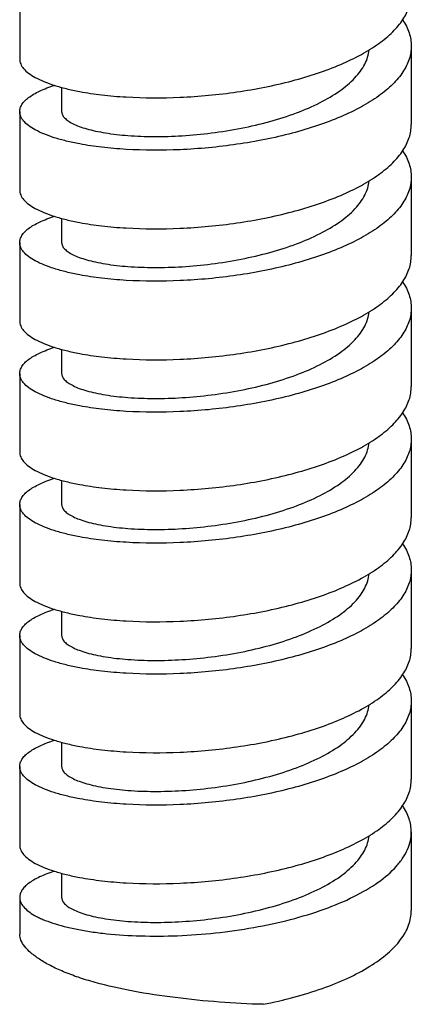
# Model space of a CAD drawing. Header units: millimetres. Extents: x 18 to 699, y 6 to 689.
# Tile 5 of 53: x 238 to 252, y 6 to 41. Entities that reach past the tile are written whole.
import ezdxf

# ---------------------------------------------------------------- set-up
doc = ezdxf.new("R2010")
doc.units = ezdxf.units.MM
doc.header["$LTSCALE"] = 46.255
doc.layers.get('0').update_dxf_attribs({"linetype": 'CONTINUOUS'})

msp = doc.modelspace()

# ---------------------------------------------------------------- linework, layer by layer
at = {"color": 7, "linetype": 'CONTINUOUS'}
for p, q in [((237.552, 42.267), (237.552, 39.455)), ((251.552, 39.924), (251.552, 37.112)), ((239.052, 38.443), (239.052, 37.58)), ((237.552, 37.58), (237.552, 34.768)), ((251.552, 35.237), (251.552, 32.425)), ((239.052, 33.757), (239.052, 32.894)), ((237.552, 32.894), (237.552, 30.082)), ((251.552, 30.551), (251.552, 27.739)), ((239.052, 29.071), (239.052, 28.208)), ((237.552, 28.208), (237.552, 25.396)), ((251.552, 25.864), (251.552, 23.052)), ((239.052, 24.384), (239.052, 23.521)), ((237.552, 23.521), (237.552, 20.709)), ((251.552, 21.178), (251.552, 18.366)), ((239.052, 19.698), (239.052, 18.835)), ((237.552, 18.835), (237.552, 16.023)), ((251.552, 16.491), (251.552, 13.68)), ((239.052, 15.011), (239.052, 14.148)), ((237.552, 14.148), (237.552, 11.336)), ((251.552, 11.805), (251.552, 8.993)), ((239.052, 10.325), (239.052, 9.462)), ((237.552, 9.462), (237.552, 8.146))]:
    msp.add_line(p, q, dxfattribs=at)
for points, knots in [([(239.696, 38.297), (239.957, 38.248), (240.508, 38.167), (241.704, 38.065), (243.324, 38.061), (245.313, 38.248), (246.954, 38.571), (248.185, 38.936), (249.013, 39.249), (249.749, 39.6), (250.377, 39.987), (250.884, 40.404), (251.261, 40.847), (251.497, 41.314), (251.552, 41.641), (251.552, 41.798)], [0, 0, 0, 0, 0.059968, 0.126057, 0.271645, 0.426027, 0.577812, 0.649379, 0.716467, 0.778132, 0.833719, 0.882973, 0.926205, 0.964523, 1, 1, 1, 1]), ([(251.244, 40.861), (251.34, 40.717), (251.495, 40.417), (251.552, 40.083), (251.552, 39.924)], [0, 0, 0, 0, 0.519873, 1, 1, 1, 1]), ([(251.552, 39.924), (251.552, 39.767), (251.497, 39.439), (251.261, 38.972), (250.884, 38.529), (250.377, 38.112), (249.749, 37.726), (249.013, 37.374), (248.185, 37.062), (246.954, 36.696), (245.313, 36.373), (243.324, 36.186), (241.704, 36.19), (240.508, 36.292), (239.957, 36.374), (239.696, 36.423)], [0, 0, 0, 0, 0.035477, 0.073795, 0.117027, 0.166281, 0.221868, 0.283533, 0.350621, 0.422188, 0.573973, 0.728355, 0.873943, 0.940032, 1, 1, 1, 1]), ([(239.052, 37.58), (239.052, 37.542), (239.073, 37.458), (239.157, 37.344), (239.289, 37.237), (239.467, 37.136), (239.692, 37.042), (239.961, 36.956), (240.273, 36.879), (240.763, 36.788), (241.46, 36.71), (242.377, 36.677), (243.375, 36.707), (244.417, 36.805), (245.464, 36.973), (246.479, 37.209), (247.425, 37.51), (248.266, 37.871), (248.975, 38.284), (249.453, 38.679), (249.736, 39.017), (249.892, 39.268), (249.999, 39.524), (250.035, 39.7), (250.045, 39.787)], [0, 0, 0, 0, 0.009364, 0.020289, 0.033761, 0.050253, 0.069938, 0.092828, 0.118839, 0.147818, 0.213829, 0.288868, 0.370515, 0.456096, 0.542828, 0.627956, 0.708901, 0.783433, 0.849877, 0.907414, 0.932982, 0.956662, 0.978829, 1, 1, 1, 1]), ([(237.552, 39.455), (237.552, 39.397), (237.58, 39.272), (237.695, 39.101), (237.876, 38.939), (238.123, 38.786), (238.432, 38.642), (238.802, 38.511), (239.229, 38.393), (239.535, 38.327), (239.696, 38.297)], [0, 0, 0, 0, 0.067582, 0.144685, 0.237669, 0.349767, 0.482246, 0.63524, 0.808172, 1, 1, 1, 1]), ([(237.552, 37.58), (237.552, 37.624), (237.567, 37.714), (237.631, 37.844), (237.734, 37.97), (237.876, 38.091), (238.054, 38.208), (238.359, 38.366), (238.615, 38.46), (238.798, 38.518)], [0, 0, 0, 0, 0.078918, 0.164449, 0.261745, 0.374142, 0.503543, 0.650889, 1, 1, 1, 1]), ([(239.696, 36.423), (239.535, 36.453), (239.229, 36.518), (238.802, 36.636), (238.432, 36.768), (238.123, 36.911), (237.876, 37.064), (237.695, 37.226), (237.58, 37.398), (237.552, 37.522), (237.552, 37.58)], [0, 0, 0, 0, 0.191828, 0.36476, 0.517754, 0.650233, 0.762331, 0.855315, 0.932418, 1, 1, 1, 1]), ([(239.696, 33.611), (239.957, 33.562), (240.508, 33.48), (241.704, 33.378), (243.324, 33.375), (245.313, 33.561), (246.954, 33.885), (248.185, 34.25), (249.013, 34.562), (249.749, 34.914), (250.377, 35.301), (250.884, 35.717), (251.261, 36.161), (251.497, 36.627), (251.552, 36.955), (251.552, 37.112)], [0, 0, 0, 0, 0.059968, 0.126057, 0.271645, 0.426027, 0.577812, 0.649379, 0.716467, 0.778132, 0.833719, 0.882973, 0.926205, 0.964523, 1, 1, 1, 1]), ([(251.244, 36.174), (251.34, 36.03), (251.495, 35.731), (251.552, 35.397), (251.552, 35.237)], [0, 0, 0, 0, 0.519873, 1, 1, 1, 1]), ([(251.552, 35.237), (251.552, 35.08), (251.497, 34.753), (251.261, 34.286), (250.884, 33.843), (250.377, 33.426), (249.749, 33.039), (249.013, 32.688), (248.185, 32.375), (246.954, 32.01), (245.313, 31.687), (243.324, 31.5), (241.704, 31.504), (240.508, 31.606), (239.957, 31.687), (239.696, 31.736)], [0, 0, 0, 0, 0.035477, 0.073795, 0.117027, 0.166281, 0.221868, 0.283533, 0.350621, 0.422188, 0.573973, 0.728355, 0.873943, 0.940032, 1, 1, 1, 1]), ([(239.052, 32.894), (239.052, 32.855), (239.073, 32.771), (239.157, 32.658), (239.289, 32.551), (239.467, 32.45), (239.692, 32.356), (239.961, 32.269), (240.273, 32.193), (240.763, 32.101), (241.46, 32.024), (242.377, 31.991), (243.375, 32.021), (244.417, 32.119), (245.465, 32.287), (246.48, 32.523), (247.425, 32.824), (248.267, 33.185), (248.976, 33.598), (249.454, 33.993), (249.737, 34.331), (249.893, 34.582), (249.999, 34.838), (250.036, 35.014), (250.045, 35.101)], [0, 0, 0, 0, 0.009365, 0.02029, 0.033763, 0.050256, 0.069943, 0.092835, 0.118848, 0.147829, 0.213846, 0.288891, 0.370542, 0.456126, 0.542861, 0.627988, 0.708932, 0.783459, 0.849896, 0.907425, 0.932989, 0.956666, 0.97883, 1, 1, 1, 1]), ([(237.552, 34.768), (237.552, 34.711), (237.58, 34.586), (237.695, 34.415), (237.876, 34.253), (238.123, 34.099), (238.432, 33.956), (238.802, 33.824), (239.229, 33.706), (239.535, 33.641), (239.696, 33.611)], [0, 0, 0, 0, 0.067582, 0.144685, 0.237669, 0.349767, 0.482246, 0.63524, 0.808172, 1, 1, 1, 1]), ([(237.552, 32.894), (237.552, 32.937), (237.567, 33.028), (237.631, 33.158), (237.734, 33.284), (237.876, 33.405), (238.054, 33.522), (238.359, 33.68), (238.615, 33.774), (238.798, 33.832)], [0, 0, 0, 0, 0.078918, 0.164449, 0.261745, 0.374142, 0.503543, 0.650889, 1, 1, 1, 1]), ([(239.696, 31.736), (239.535, 31.767), (239.229, 31.832), (238.802, 31.95), (238.432, 32.081), (238.123, 32.225), (237.876, 32.378), (237.695, 32.54), (237.58, 32.711), (237.552, 32.836), (237.552, 32.894)], [0, 0, 0, 0, 0.191828, 0.36476, 0.517754, 0.650233, 0.762331, 0.855315, 0.932418, 1, 1, 1, 1]), ([(239.696, 28.924), (239.957, 28.875), (240.508, 28.794), (241.704, 28.692), (243.324, 28.688), (245.313, 28.875), (246.954, 29.198), (248.185, 29.563), (249.013, 29.876), (249.749, 30.228), (250.377, 30.614), (250.884, 31.031), (251.261, 31.474), (251.497, 31.941), (251.552, 32.269), (251.552, 32.425)], [0, 0, 0, 0, 0.059968, 0.126057, 0.271645, 0.426027, 0.577812, 0.649379, 0.716467, 0.778132, 0.833719, 0.882973, 0.926205, 0.964523, 1, 1, 1, 1]), ([(251.244, 31.488), (251.34, 31.344), (251.495, 31.045), (251.552, 30.71), (251.552, 30.551)], [0, 0, 0, 0, 0.519873, 1, 1, 1, 1]), ([(239.052, 28.208), (239.052, 28.169), (239.073, 28.085), (239.157, 27.971), (239.289, 27.865), (239.467, 27.764), (239.692, 27.669), (239.961, 27.583), (240.273, 27.506), (240.763, 27.415), (241.46, 27.337), (242.377, 27.304), (243.375, 27.335), (244.417, 27.433), (245.465, 27.6), (246.48, 27.836), (247.425, 28.138), (248.267, 28.498), (248.975, 28.911), (249.453, 29.307), (249.736, 29.645), (249.892, 29.895), (249.999, 30.151), (250.035, 30.327), (250.045, 30.414)], [0, 0, 0, 0, 0.009365, 0.020289, 0.033762, 0.050254, 0.069939, 0.09283, 0.118841, 0.147821, 0.213833, 0.288874, 0.370522, 0.456104, 0.542836, 0.627964, 0.708909, 0.78344, 0.849882, 0.907417, 0.932984, 0.956663, 0.978829, 1, 1, 1, 1]), ([(251.552, 30.551), (251.552, 30.394), (251.497, 30.066), (251.261, 29.6), (250.884, 29.156), (250.377, 28.74), (249.749, 28.353), (249.013, 28.001), (248.185, 27.689), (246.954, 27.324), (245.313, 27), (243.324, 26.814), (241.704, 26.817), (240.508, 26.919), (239.957, 27.001), (239.696, 27.05)], [0, 0, 0, 0, 0.035477, 0.073795, 0.117027, 0.166281, 0.221868, 0.283533, 0.350621, 0.422188, 0.573973, 0.728355, 0.873943, 0.940032, 1, 1, 1, 1]), ([(237.552, 30.082), (237.552, 30.024), (237.58, 29.9), (237.695, 29.728), (237.876, 29.566), (238.123, 29.413), (238.432, 29.27), (238.802, 29.138), (239.229, 29.02), (239.535, 28.955), (239.696, 28.924)], [0, 0, 0, 0, 0.067582, 0.144685, 0.237669, 0.349767, 0.482246, 0.63524, 0.808172, 1, 1, 1, 1]), ([(237.552, 28.208), (237.552, 28.251), (237.567, 28.341), (237.631, 28.471), (237.734, 28.597), (237.876, 28.719), (238.054, 28.835), (238.359, 28.993), (238.615, 29.087), (238.798, 29.145)], [0, 0, 0, 0, 0.078918, 0.164449, 0.261745, 0.374142, 0.503543, 0.650889, 1, 1, 1, 1]), ([(239.696, 27.05), (239.535, 27.08), (239.229, 27.145), (238.802, 27.263), (238.432, 27.395), (238.123, 27.538), (237.876, 27.692), (237.695, 27.854), (237.58, 28.025), (237.552, 28.15), (237.552, 28.208)], [0, 0, 0, 0, 0.191828, 0.36476, 0.517754, 0.650233, 0.762331, 0.855315, 0.932418, 1, 1, 1, 1]), ([(239.696, 24.238), (239.957, 24.189), (240.508, 24.108), (241.704, 24.005), (243.324, 24.002), (245.313, 24.188), (246.954, 24.512), (248.185, 24.877), (249.013, 25.189), (249.749, 25.541), (250.377, 25.928), (250.884, 26.345), (251.261, 26.788), (251.497, 27.254), (251.552, 27.582), (251.552, 27.739)], [0, 0, 0, 0, 0.059968, 0.126057, 0.271645, 0.426027, 0.577812, 0.649379, 0.716467, 0.778132, 0.833719, 0.882973, 0.926205, 0.964523, 1, 1, 1, 1]), ([(251.244, 26.801), (251.34, 26.658), (251.495, 26.358), (251.552, 26.024), (251.552, 25.864)], [0, 0, 0, 0, 0.519873, 1, 1, 1, 1]), ([(239.052, 23.521), (239.052, 23.483), (239.073, 23.398), (239.157, 23.285), (239.289, 23.178), (239.467, 23.077), (239.692, 22.983), (239.961, 22.897), (240.273, 22.82), (240.763, 22.729), (241.46, 22.651), (242.377, 22.618), (243.375, 22.648), (244.417, 22.746), (245.465, 22.914), (246.48, 23.15), (247.425, 23.451), (248.267, 23.812), (248.975, 24.224), (249.453, 24.62), (249.736, 24.958), (249.892, 25.209), (249.999, 25.465), (250.035, 25.641), (250.045, 25.728)], [0, 0, 0, 0, 0.009365, 0.020289, 0.033762, 0.050254, 0.069939, 0.09283, 0.118841, 0.147821, 0.213833, 0.288874, 0.370522, 0.456104, 0.542836, 0.627964, 0.708909, 0.78344, 0.849882, 0.907417, 0.932984, 0.956663, 0.978829, 1, 1, 1, 1]), ([(251.552, 25.864), (251.552, 25.708), (251.497, 25.38), (251.261, 24.913), (250.884, 24.47), (250.377, 24.053), (249.749, 23.667), (249.013, 23.315), (248.185, 23.002), (246.954, 22.637), (245.313, 22.314), (243.324, 22.127), (241.704, 22.131), (240.508, 22.233), (239.957, 22.315), (239.696, 22.363)], [0, 0, 0, 0, 0.035477, 0.073795, 0.117027, 0.166281, 0.221868, 0.283533, 0.350621, 0.422188, 0.573973, 0.728355, 0.873943, 0.940032, 1, 1, 1, 1]), ([(237.552, 25.396), (237.552, 25.338), (237.58, 25.213), (237.695, 25.042), (237.876, 24.88), (238.123, 24.727), (238.432, 24.583), (238.802, 24.451), (239.229, 24.333), (239.535, 24.268), (239.696, 24.238)], [0, 0, 0, 0, 0.067582, 0.144685, 0.237669, 0.349767, 0.482246, 0.63524, 0.808172, 1, 1, 1, 1]), ([(237.552, 23.521), (237.552, 23.564), (237.567, 23.655), (237.631, 23.785), (237.734, 23.911), (237.876, 24.032), (238.054, 24.149), (238.359, 24.307), (238.615, 24.401), (238.798, 24.459)], [0, 0, 0, 0, 0.078918, 0.164449, 0.261745, 0.374142, 0.503543, 0.650889, 1, 1, 1, 1]), ([(239.696, 22.363), (239.535, 22.394), (239.229, 22.459), (238.802, 22.577), (238.432, 22.709), (238.123, 22.852), (237.876, 23.005), (237.695, 23.167), (237.58, 23.339), (237.552, 23.463), (237.552, 23.521)], [0, 0, 0, 0, 0.191828, 0.36476, 0.517754, 0.650233, 0.762331, 0.855315, 0.932418, 1, 1, 1, 1]), ([(239.696, 19.552), (239.957, 19.503), (240.508, 19.421), (241.704, 19.319), (243.324, 19.315), (245.313, 19.502), (246.954, 19.825), (248.185, 20.19), (249.013, 20.503), (249.749, 20.855), (250.377, 21.241), (250.884, 21.658), (251.261, 22.101), (251.497, 22.568), (251.552, 22.896), (251.552, 23.052)], [0, 0, 0, 0, 0.059968, 0.126057, 0.271645, 0.426027, 0.577812, 0.649379, 0.716467, 0.778132, 0.833719, 0.882973, 0.926205, 0.964523, 1, 1, 1, 1]), ([(251.244, 22.115), (251.34, 21.971), (251.495, 21.672), (251.552, 21.338), (251.552, 21.178)], [0, 0, 0, 0, 0.519873, 1, 1, 1, 1]), ([(251.552, 21.178), (251.552, 21.021), (251.497, 20.693), (251.261, 20.227), (250.884, 19.784), (250.377, 19.367), (249.749, 18.98), (249.013, 18.628), (248.185, 18.316), (246.954, 17.951), (245.313, 17.628), (243.324, 17.441), (241.704, 17.444), (240.508, 17.547), (239.957, 17.628), (239.696, 17.677)], [0, 0, 0, 0, 0.035477, 0.073795, 0.117027, 0.166281, 0.221868, 0.283533, 0.350621, 0.422188, 0.573973, 0.728355, 0.873943, 0.940032, 1, 1, 1, 1]), ([(239.052, 18.835), (239.052, 18.796), (239.073, 18.712), (239.157, 18.599), (239.289, 18.492), (239.467, 18.391), (239.692, 18.296), (239.961, 18.21), (240.273, 18.134), (240.763, 18.042), (241.46, 17.965), (242.377, 17.931), (243.375, 17.962), (244.417, 18.06), (245.465, 18.228), (246.48, 18.464), (247.425, 18.765), (248.267, 19.126), (248.976, 19.538), (249.454, 19.934), (249.737, 20.272), (249.893, 20.523), (249.999, 20.779), (250.036, 20.955), (250.045, 21.042)], [0, 0, 0, 0, 0.009365, 0.02029, 0.033763, 0.050256, 0.069943, 0.092835, 0.118848, 0.147829, 0.213846, 0.288891, 0.370542, 0.456127, 0.542862, 0.62799, 0.708933, 0.78346, 0.849897, 0.907425, 0.93299, 0.956666, 0.97883, 1, 1, 1, 1]), ([(237.552, 20.709), (237.552, 20.651), (237.58, 20.527), (237.695, 20.355), (237.876, 20.193), (238.123, 20.04), (238.432, 19.897), (238.802, 19.765), (239.229, 19.647), (239.535, 19.582), (239.696, 19.552)], [0, 0, 0, 0, 0.067582, 0.144685, 0.237669, 0.349767, 0.482246, 0.63524, 0.808172, 1, 1, 1, 1]), ([(237.552, 18.835), (237.552, 18.878), (237.567, 18.968), (237.631, 19.099), (237.734, 19.224), (237.876, 19.346), (238.054, 19.463), (238.359, 19.62), (238.615, 19.715), (238.798, 19.772)], [0, 0, 0, 0, 0.078918, 0.164449, 0.261745, 0.374142, 0.503543, 0.650889, 1, 1, 1, 1]), ([(239.696, 17.677), (239.535, 17.707), (239.229, 17.772), (238.802, 17.89), (238.432, 18.022), (238.123, 18.166), (237.876, 18.319), (237.695, 18.481), (237.58, 18.652), (237.552, 18.777), (237.552, 18.835)], [0, 0, 0, 0, 0.191828, 0.36476, 0.517754, 0.650233, 0.762331, 0.855315, 0.932418, 1, 1, 1, 1]), ([(239.696, 14.865), (239.957, 14.816), (240.508, 14.735), (241.704, 14.633), (243.324, 14.629), (245.313, 14.816), (246.954, 15.139), (248.185, 15.504), (249.013, 15.816), (249.749, 16.168), (250.377, 16.555), (250.884, 16.972), (251.261, 17.415), (251.497, 17.882), (251.552, 18.209), (251.552, 18.366)], [0, 0, 0, 0, 0.059968, 0.126057, 0.271645, 0.426027, 0.577812, 0.649379, 0.716467, 0.778132, 0.833719, 0.882973, 0.926205, 0.964523, 1, 1, 1, 1]), ([(251.244, 17.429), (251.34, 17.285), (251.495, 16.985), (251.552, 16.651), (251.552, 16.491)], [0, 0, 0, 0, 0.519873, 1, 1, 1, 1]), ([(239.052, 14.148), (239.052, 14.11), (239.073, 14.026), (239.157, 13.912), (239.289, 13.805), (239.467, 13.704), (239.692, 13.61), (239.961, 13.524), (240.273, 13.447), (240.763, 13.356), (241.46, 13.278), (242.377, 13.245), (243.375, 13.275), (244.417, 13.373), (245.464, 13.541), (246.479, 13.777), (247.425, 14.078), (248.266, 14.439), (248.975, 14.852), (249.453, 15.247), (249.736, 15.585), (249.892, 15.836), (249.999, 16.092), (250.035, 16.268), (250.045, 16.355)], [0, 0, 0, 0, 0.009364, 0.020289, 0.033761, 0.050253, 0.069938, 0.092828, 0.118839, 0.147818, 0.213829, 0.288868, 0.370515, 0.456096, 0.542828, 0.627955, 0.708901, 0.783433, 0.849877, 0.907414, 0.932982, 0.956662, 0.978829, 1, 1, 1, 1]), ([(251.552, 16.491), (251.552, 16.335), (251.497, 16.007), (251.261, 15.54), (250.884, 15.097), (250.377, 14.68), (249.749, 14.294), (249.013, 13.942), (248.185, 13.63), (246.954, 13.264), (245.313, 12.941), (243.324, 12.754), (241.704, 12.758), (240.508, 12.86), (239.957, 12.942), (239.696, 12.991)], [0, 0, 0, 0, 0.035477, 0.073795, 0.117027, 0.166281, 0.221868, 0.283533, 0.350621, 0.422188, 0.573973, 0.728355, 0.873943, 0.940032, 1, 1, 1, 1]), ([(237.552, 16.023), (237.552, 15.965), (237.58, 15.84), (237.695, 15.669), (237.876, 15.507), (238.123, 15.354), (238.432, 15.21), (238.802, 15.079), (239.229, 14.961), (239.535, 14.895), (239.696, 14.865)], [0, 0, 0, 0, 0.067582, 0.144685, 0.237669, 0.349767, 0.482246, 0.63524, 0.808172, 1, 1, 1, 1]), ([(237.552, 14.148), (237.552, 14.192), (237.567, 14.282), (237.631, 14.412), (237.734, 14.538), (237.876, 14.659), (238.054, 14.776), (238.359, 14.934), (238.615, 15.028), (238.798, 15.086)], [0, 0, 0, 0, 0.078918, 0.16445, 0.261745, 0.374142, 0.503544, 0.65089, 1, 1, 1, 1]), ([(239.696, 12.991), (239.535, 13.021), (239.229, 13.086), (238.802, 13.204), (238.432, 13.336), (238.123, 13.479), (237.876, 13.632), (237.695, 13.794), (237.58, 13.966), (237.552, 14.09), (237.552, 14.148)], [0, 0, 0, 0, 0.191828, 0.36476, 0.517754, 0.650233, 0.762331, 0.855315, 0.932418, 1, 1, 1, 1]), ([(239.696, 10.179), (239.957, 10.13), (240.508, 10.048), (241.704, 9.946), (243.324, 9.943), (245.313, 10.129), (246.954, 10.453), (248.185, 10.818), (249.013, 11.13), (249.749, 11.482), (250.377, 11.869), (250.884, 12.285), (251.261, 12.729), (251.497, 13.195), (251.552, 13.523), (251.552, 13.68)], [0, 0, 0, 0, 0.059968, 0.126057, 0.271645, 0.426027, 0.577812, 0.649379, 0.716467, 0.778132, 0.833719, 0.882973, 0.926205, 0.964523, 1, 1, 1, 1]), ([(251.552, 11.805), (251.552, 11.965), (251.495, 12.299), (251.34, 12.598), (251.244, 12.742)], [0, 0, 0, 0, 0.480128, 1, 1, 1, 1]), ([(237.552, 9.462), (237.552, 9.405), (237.578, 9.284), (237.688, 9.117), (237.861, 8.958), (238.049, 8.838), (238.227, 8.745), (238.441, 8.648), (238.746, 8.536), (239.155, 8.418), (239.616, 8.315), (240.124, 8.229), (240.88, 8.135), (241.906, 8.071), (243.206, 8.08), (244.557, 8.179), (245.909, 8.369), (247.21, 8.648), (248.412, 9.012), (249.47, 9.452), (250.346, 9.958), (250.925, 10.446), (251.253, 10.863), (251.424, 11.172), (251.528, 11.486), (251.552, 11.7), (251.552, 11.805)], [0, 0, 0, 0, 0.010703, 0.022851, 0.037424, 0.054933, 0.064866, 0.075596, 0.09943, 0.126369, 0.156263, 0.188909, 0.22406, 0.300718, 0.383722, 0.47027, 0.557451, 0.642389, 0.722416, 0.795246, 0.859218, 0.913643, 0.937526, 0.95953, 0.98014, 1, 1, 1, 1]), ([(239.052, 9.462), (239.052, 9.423), (239.073, 9.339), (239.157, 9.226), (239.289, 9.119), (239.467, 9.018), (239.692, 8.924), (239.961, 8.837), (240.273, 8.761), (240.763, 8.669), (241.46, 8.592), (242.377, 8.559), (243.375, 8.589), (244.417, 8.687), (245.465, 8.855), (246.48, 9.091), (247.425, 9.392), (248.267, 9.753), (248.975, 10.165), (249.453, 10.561), (249.736, 10.899), (249.892, 11.15), (249.999, 11.406), (250.035, 11.582), (250.045, 11.669)], [0, 0, 0, 0, 0.009365, 0.020289, 0.033762, 0.050254, 0.06994, 0.092832, 0.118844, 0.147824, 0.213838, 0.28888, 0.370529, 0.456112, 0.542846, 0.627973, 0.708918, 0.783447, 0.849888, 0.90742, 0.932986, 0.956664, 0.978829, 1, 1, 1, 1]), ([(237.552, 11.336), (237.552, 11.279), (237.58, 11.154), (237.695, 10.983), (237.876, 10.821), (238.123, 10.667), (238.432, 10.524), (238.802, 10.392), (239.229, 10.274), (239.535, 10.209), (239.696, 10.179)], [0, 0, 0, 0, 0.067582, 0.144685, 0.237669, 0.349767, 0.482246, 0.63524, 0.808172, 1, 1, 1, 1]), ([(238.798, 10.4), (238.616, 10.342), (238.359, 10.247), (238.054, 10.09), (237.876, 9.973), (237.734, 9.852), (237.631, 9.726), (237.567, 9.596), (237.552, 9.505), (237.552, 9.462)], [0, 0, 0, 0, 0.349114, 0.496461, 0.625863, 0.738259, 0.835554, 0.921084, 1, 1, 1, 1]), ([(246.256, 5.638), (246.624, 5.711), (247.337, 5.875), (248.351, 6.185), (249.264, 6.55), (250.051, 6.964), (250.693, 7.42), (251.174, 7.912), (251.435, 8.363), (251.535, 8.726), (251.552, 8.905), (251.552, 8.993)], [0, 0, 0, 0, 0.168991, 0.329261, 0.477553, 0.61134, 0.729144, 0.831039, 0.919406, 0.960242, 1, 1, 1, 1]), ([(246.256, 5.638), (245.733, 5.648), (244.683, 5.706), (243.131, 5.862), (241.646, 6.084), (240.492, 6.34), (239.666, 6.592), (239.131, 6.792), (238.666, 7.007), (238.275, 7.231), (237.964, 7.459), (237.736, 7.687), (237.59, 7.913), (237.552, 8.073), (237.552, 8.146)], [0, 0, 0, 0, 0.166616, 0.335042, 0.496952, 0.644679, 0.71124, 0.772047, 0.826565, 0.874374, 0.915221, 0.949159, 0.976832, 1, 1, 1, 1])]:
    msp.add_open_spline(points, degree=3, knots=knots, dxfattribs=at)

doc.saveas('drawing.dxf')
